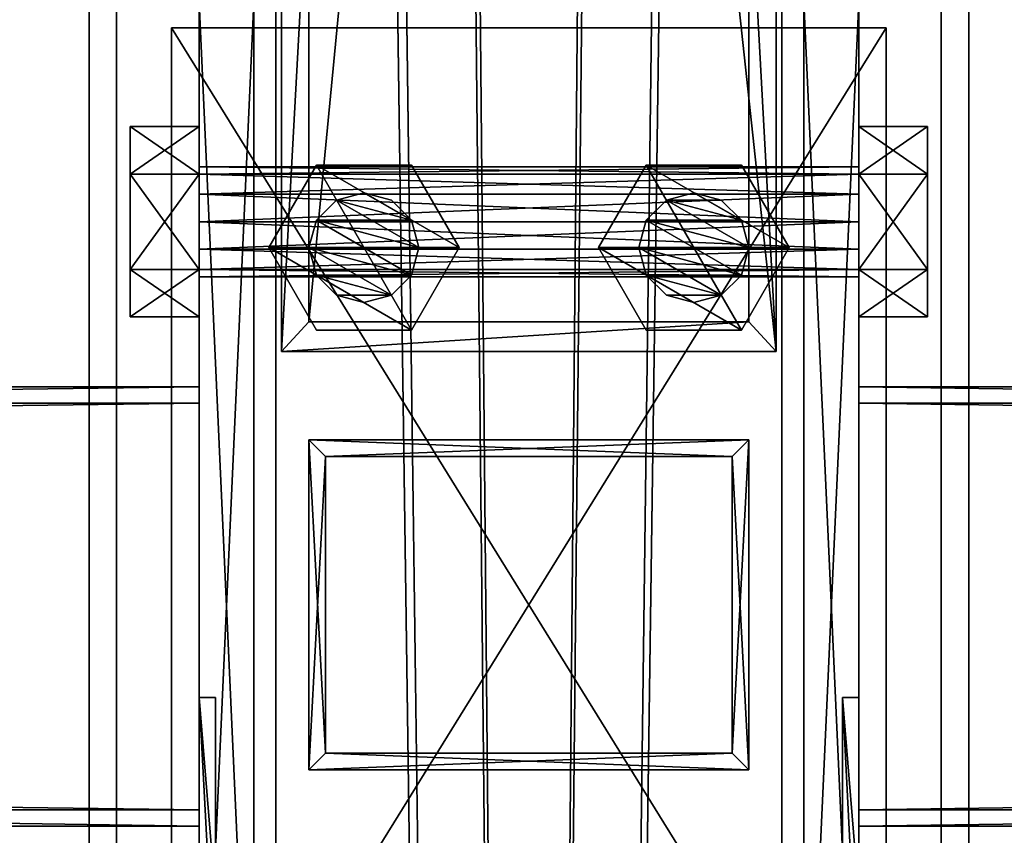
# Model space of a CAD drawing. Header units: millimetres. Extents: x -333 to 67333, y -930 to 39730.
# Tile 226 of 256: x 5407 to 5586, y 15208 to 15357. Entities that reach past the tile are written whole.
import ezdxf

# ---------------------------------------------------------------- set-up
doc = ezdxf.new("R2010")
doc.units = ezdxf.units.MM
for name, color, linetype in [('2', 7, 'Continuous'), ('3', 7, 'Continuous'), ('4', 7, 'Continuous'), ('5', 7, 'Continuous'), ('6', 7, 'Continuous'), ('7', 7, 'Continuous'), ('95', 7, 'Continuous'), ('99', 7, 'Continuous')]:
    doc.layers.add(name, color=color, linetype=linetype)

msp = doc.modelspace()

# ---------------------------------------------------------------- meshes
at = {"layer": '2', "color": 20}
mesh = msp.add_polyface(dxfattribs=at)
corners = [(5537, 15277.3, 6311.47), (5537, 15223.3, 6299.99), (5537, 15223.3, 4357.78), (5537, 15277.3, 4357.78), (5463, 15223.3, 6299.99), (5463, 15223.3, 4357.78), (5463, 15277.3, 6311.47), (5463, 15277.3, 4357.78), (5540, 15280.3, 6312.11), (5460, 15280.3, 6312.11), (5460, 15280.3, 4357.78), (5540, 15280.3, 4357.78), (5460, 15220.3, 6299.35), (5460, 15220.3, 4357.78), (5540, 15220.3, 6299.35), (5540, 15220.3, 4357.78)]
mesh.append_faces([[corners[k] for k in face] for face in [(0, 2, 3, 3), (1, 5, 2, 2), (4, 7, 5, 5), (6, 3, 7, 7), (8, 10, 11, 11), (9, 13, 10, 10), (12, 15, 13, 13), (14, 11, 15, 15)]], dxfattribs={"vtx0": -1, "color": 20})
mesh.append_faces([[corners[k] for k in face] for face in [(9, 6, 12, 12), (6, 8, 0, 0), (0, 8, 1, 1), (12, 4, 14, 14), (4, 12, 6, 6), (14, 1, 8, 8), (11, 3, 15, 15), (3, 10, 7, 7), (7, 10, 5, 5), (15, 2, 13, 13), (2, 15, 3, 3), (13, 5, 10, 10)]], dxfattribs={"vtx0": -1, "vtx1": -1, "color": 20})
mesh.append_faces([[corners[k] for k in face] for face in [(6, 9, 8, 8), (14, 4, 1, 1), (3, 11, 10, 10), (13, 2, 5, 5)]], dxfattribs={"vtx0": -1, "vtx2": -1, "vtx3": -1, "color": 20})
mesh.append_faces([[corners[k] for k in face] for face in [(0, 1, 2, 2), (1, 4, 5, 5), (4, 6, 7, 7), (6, 0, 3, 3), (8, 9, 10, 10), (9, 12, 13, 13), (12, 14, 15, 15), (14, 8, 11, 11)]], dxfattribs={"vtx2": -1, "vtx3": -1, "color": 20})
mesh = msp.add_polyface(dxfattribs=at)
corners = [(5537, 15277.3, 4337.78), (5537, 15223.3, 4337.78), (5537, 15223.3, 3080), (5537, 15277.3, 3080), (5463, 15223.3, 4337.78), (5463, 15223.3, 3080), (5463, 15277.3, 4337.78), (5463, 15277.3, 3080), (5540, 15280.3, 4337.78), (5460, 15280.3, 4337.78), (5460, 15280.3, 3080), (5540, 15280.3, 3080), (5460, 15220.3, 4337.78), (5460, 15220.3, 3080), (5540, 15220.3, 4337.78), (5540, 15220.3, 3080)]
mesh.append_faces([[corners[k] for k in face] for face in [(0, 2, 3, 3), (1, 5, 2, 2), (4, 7, 5, 5), (6, 3, 7, 7), (8, 10, 11, 11), (9, 13, 10, 10), (12, 15, 13, 13), (14, 11, 15, 15)]], dxfattribs={"vtx0": -1, "color": 20})
mesh.append_faces([[corners[k] for k in face] for face in [(9, 6, 12, 12), (6, 8, 0, 0), (0, 8, 1, 1), (12, 4, 14, 14), (4, 12, 6, 6), (14, 1, 8, 8), (11, 3, 15, 15), (3, 10, 7, 7), (7, 10, 5, 5), (15, 2, 13, 13), (2, 15, 3, 3), (13, 5, 10, 10)]], dxfattribs={"vtx0": -1, "vtx1": -1, "color": 20})
mesh.append_faces([[corners[k] for k in face] for face in [(6, 9, 8, 8), (14, 4, 1, 1), (3, 11, 10, 10), (13, 2, 5, 5)]], dxfattribs={"vtx0": -1, "vtx2": -1, "vtx3": -1, "color": 20})
mesh.append_faces([[corners[k] for k in face] for face in [(0, 1, 2, 2), (1, 4, 5, 5), (4, 6, 7, 7), (6, 0, 3, 3), (8, 9, 10, 10), (9, 12, 13, 13), (12, 14, 15, 15), (14, 8, 11, 11)]], dxfattribs={"vtx2": -1, "vtx3": -1, "color": 20})
at = {"layer": '3', "color": 91}
mesh = msp.add_polyface(dxfattribs=at)
corners = [(5440, 15287, 2983), (5440, 15213, 2983), (60, 15213, 2983), (60, 15287, 2983), (5440, 15213, 3057), (60, 15213, 3057), (5440, 15287, 3057), (60, 15287, 3057), (5440, 15290, 2980), (5440, 15290, 3060), (60, 15290, 3060), (60, 15290, 2980), (5440, 15210, 3060), (60, 15210, 3060), (5440, 15210, 2980), (60, 15210, 2980)]
mesh.append_faces([[corners[k] for k in face] for face in [(0, 2, 3, 3), (1, 5, 2, 2), (4, 7, 5, 5), (6, 3, 7, 7), (8, 10, 11, 11), (9, 13, 10, 10), (12, 15, 13, 13), (14, 11, 15, 15)]], dxfattribs={"vtx0": -1, "color": 91})
mesh.append_faces([[corners[k] for k in face] for face in [(9, 6, 12, 12), (6, 8, 0, 0), (0, 8, 1, 1), (12, 4, 14, 14), (4, 12, 6, 6), (14, 1, 8, 8), (11, 3, 15, 15), (3, 10, 7, 7), (7, 10, 5, 5), (15, 2, 13, 13), (2, 15, 3, 3), (13, 5, 10, 10)]], dxfattribs={"vtx0": -1, "vtx1": -1, "color": 91})
mesh.append_faces([[corners[k] for k in face] for face in [(6, 9, 8, 8), (14, 4, 1, 1), (3, 11, 10, 10), (13, 2, 5, 5)]], dxfattribs={"vtx0": -1, "vtx2": -1, "vtx3": -1, "color": 91})
mesh.append_faces([[corners[k] for k in face] for face in [(0, 1, 2, 2), (1, 4, 5, 5), (4, 6, 7, 7), (6, 0, 3, 3), (8, 9, 10, 10), (9, 12, 13, 13), (12, 14, 15, 15), (14, 8, 11, 11)]], dxfattribs={"vtx2": -1, "vtx3": -1, "color": 91})
mesh = msp.add_polyface(dxfattribs=at)
corners = [(11040, 15287, 2983), (11040, 15213, 2983), (5560, 15213, 2983), (5560, 15287, 2983), (11040, 15213, 3057), (5560, 15213, 3057), (11040, 15287, 3057), (5560, 15287, 3057), (11040, 15290, 2980), (11040, 15290, 3060), (5560, 15290, 3060), (5560, 15290, 2980), (11040, 15210, 3060), (5560, 15210, 3060), (11040, 15210, 2980), (5560, 15210, 2980)]
mesh.append_faces([[corners[k] for k in face] for face in [(0, 2, 3, 3), (1, 5, 2, 2), (4, 7, 5, 5), (6, 3, 7, 7), (8, 10, 11, 11), (9, 13, 10, 10), (12, 15, 13, 13), (14, 11, 15, 15)]], dxfattribs={"vtx0": -1, "color": 91})
mesh.append_faces([[corners[k] for k in face] for face in [(9, 6, 12, 12), (6, 8, 0, 0), (0, 8, 1, 1), (12, 4, 14, 14), (4, 12, 6, 6), (14, 1, 8, 8), (11, 3, 15, 15), (3, 10, 7, 7), (7, 10, 5, 5), (15, 2, 13, 13), (2, 15, 3, 3), (13, 5, 10, 10)]], dxfattribs={"vtx0": -1, "vtx1": -1, "color": 91})
mesh.append_faces([[corners[k] for k in face] for face in [(6, 9, 8, 8), (14, 4, 1, 1), (3, 11, 10, 10), (13, 2, 5, 5)]], dxfattribs={"vtx0": -1, "vtx2": -1, "vtx3": -1, "color": 91})
mesh.append_faces([[corners[k] for k in face] for face in [(0, 1, 2, 2), (1, 4, 5, 5), (4, 6, 7, 7), (6, 0, 3, 3), (8, 9, 10, 10), (9, 12, 13, 13), (12, 14, 15, 15), (14, 8, 11, 11)]], dxfattribs={"vtx2": -1, "vtx3": -1, "color": 91})
at = {"layer": '4', "color": 171}
mesh = msp.add_polyface(dxfattribs=at)
corners = [(5460, 16210.22, 5201.55), (5540, 16210.22, 5201.55), (5540, 15387.59, 3080), (5460, 15387.59, 3080), (5540, 16135.63, 5230.47), (5540, 15301.79, 3080), (5460, 16135.63, 5230.47), (5460, 15301.79, 3080), (5455, 16214.88, 5199.74), (5455, 16130.97, 5232.28), (5455, 15296.42, 3080), (5455, 15392.95, 3080), (5545, 16130.97, 5232.28), (5545, 15296.42, 3080), (5545, 16214.88, 5199.74), (5545, 15392.95, 3080)]
mesh.append_faces([[corners[k] for k in face] for face in [(0, 2, 3, 3), (1, 5, 2, 2), (4, 7, 5, 5), (6, 3, 7, 7), (8, 10, 11, 11), (9, 13, 10, 10), (12, 15, 13, 13), (14, 11, 15, 15)]], dxfattribs={"vtx0": -1, "color": 171})
mesh.append_faces([[corners[k] for k in face] for face in [(9, 6, 12, 12), (6, 8, 0, 0), (0, 8, 1, 1), (12, 4, 14, 14), (4, 12, 6, 6), (14, 1, 8, 8), (11, 3, 15, 15), (3, 10, 7, 7), (7, 10, 5, 5), (15, 2, 13, 13), (2, 15, 3, 3), (13, 5, 10, 10)]], dxfattribs={"vtx0": -1, "vtx1": -1, "color": 171})
mesh.append_faces([[corners[k] for k in face] for face in [(6, 9, 8, 8), (14, 4, 1, 1), (3, 11, 10, 10), (13, 2, 5, 5)]], dxfattribs={"vtx0": -1, "vtx2": -1, "vtx3": -1, "color": 171})
mesh.append_faces([[corners[k] for k in face] for face in [(0, 1, 2, 2), (1, 4, 5, 5), (4, 6, 7, 7), (6, 0, 3, 3), (8, 9, 10, 10), (9, 12, 13, 13), (12, 14, 15, 15), (14, 8, 11, 11)]], dxfattribs={"vtx2": -1, "vtx3": -1, "color": 171})
at = {"layer": '5', "color": 131}
mesh = msp.add_polyface(dxfattribs=at)
corners = [(5546, 9415, 2984), (5454, 9415, 2984), (5454, 19384.97, 2984), (5546, 19384.97, 2984), (5454, 9415, 3076), (5454, 19384.97, 3076), (5546, 9415, 3076), (5546, 19384.97, 3076), (5550, 9415, 2980), (5550, 9415, 3080), (5550, 19384.97, 3080), (5550, 19384.97, 2980), (5450, 9415, 3080), (5450, 19384.97, 3080), (5450, 9415, 2980), (5450, 19384.97, 2980)]
mesh.append_faces([[corners[k] for k in face] for face in [(0, 2, 3, 3), (1, 5, 2, 2), (4, 7, 5, 5), (6, 3, 7, 7), (8, 10, 11, 11), (9, 13, 10, 10), (12, 15, 13, 13), (14, 11, 15, 15)]], dxfattribs={"vtx0": -1, "color": 131})
mesh.append_faces([[corners[k] for k in face] for face in [(9, 6, 12, 12), (6, 8, 0, 0), (0, 8, 1, 1), (12, 4, 14, 14), (4, 12, 6, 6), (14, 1, 8, 8), (11, 3, 15, 15), (3, 10, 7, 7), (7, 10, 5, 5), (15, 2, 13, 13), (2, 15, 3, 3), (13, 5, 10, 10)]], dxfattribs={"vtx0": -1, "vtx1": -1, "color": 131})
mesh.append_faces([[corners[k] for k in face] for face in [(6, 9, 8, 8), (14, 4, 1, 1), (3, 11, 10, 10), (13, 2, 5, 5)]], dxfattribs={"vtx0": -1, "vtx2": -1, "vtx3": -1, "color": 131})
mesh.append_faces([[corners[k] for k in face] for face in [(0, 1, 2, 2), (1, 4, 5, 5), (4, 6, 7, 7), (6, 0, 3, 3), (8, 9, 10, 10), (9, 12, 13, 13), (12, 14, 15, 15), (14, 8, 11, 11)]], dxfattribs={"vtx2": -1, "vtx3": -1, "color": 131})
at = {"layer": '6', "color": 2}
mesh = msp.add_polyface(dxfattribs=at)
corners = [(5580, 19380.14, 7183.53), (5420, 19380.14, 7183.53), (5420, 7954.94, 4755.1), (5580, 7954.94, 4755.1), (5580, 19380.14, 7347.1), (5580, 7921.68, 4911.61), (5420, 19380.14, 7347.1), (5420, 7921.68, 4911.61), (5425, 7953.9, 4759.99), (5575, 7953.9, 4759.99), (5575, 7922.72, 4906.72), (5425, 7922.72, 4906.72), (5575, 19380.14, 7188.64), (5575, 19380.14, 7341.99), (5425, 19380.14, 7188.64), (5425, 19380.14, 7341.99)]
mesh.append_faces([[corners[k] for k in face] for face in [(0, 2, 3, 3), (4, 3, 5, 5), (6, 5, 7, 7), (1, 7, 2, 2), (12, 10, 9, 9), (14, 9, 8, 8), (15, 8, 11, 11), (13, 11, 10, 10)]], dxfattribs={"vtx0": -1, "color": 2})
mesh.append_faces([[corners[k] for k in face] for face in [(2, 8, 3, 3), (8, 7, 11, 11), (11, 7, 10, 10), (3, 9, 5, 5), (9, 3, 8, 8), (5, 10, 7, 7), (0, 12, 1, 1), (12, 4, 13, 13), (13, 4, 15, 15), (1, 14, 6, 6), (14, 1, 12, 12), (6, 15, 4, 4)]], dxfattribs={"vtx0": -1, "vtx1": -1, "color": 2})
mesh.append_faces([[corners[k] for k in face] for face in [(8, 2, 7, 7), (5, 9, 10, 10), (12, 0, 4, 4), (6, 14, 15, 15)]], dxfattribs={"vtx0": -1, "vtx2": -1, "vtx3": -1, "color": 2})
mesh.append_faces([[corners[k] for k in face] for face in [(0, 1, 2, 2), (4, 0, 3, 3), (6, 4, 5, 5), (1, 6, 7, 7), (12, 13, 10, 10), (14, 12, 9, 9), (15, 14, 8, 8), (13, 15, 11, 11)]], dxfattribs={"vtx2": -1, "vtx3": -1, "color": 2})
at = {"layer": '7', "color": 6}
mesh = msp.add_polyface(dxfattribs=at)
corners = [(5440.01, 15138.37, 6624.42), (5560.01, 15138.37, 6624.42), (5560.01, 15174.75, 6453.24), (5440.01, 15174.75, 6453.24), (5560.01, 15197.06, 6636.89), (5560.01, 15233.44, 6465.71), (5557.01, 15197.06, 6636.89), (5557.01, 15233.44, 6465.71), (5557.01, 15141.3, 6625.04), (5557.01, 15177.69, 6453.86), (5443.01, 15141.3, 6625.04), (5443.01, 15177.69, 6453.86), (5443.01, 15197.06, 6636.89), (5443.01, 15233.44, 6465.71), (5440.01, 15197.06, 6636.89), (5440.01, 15233.44, 6465.71)]
mesh.append_faces([[corners[k] for k in face] for face in [(0, 2, 3, 3), (1, 5, 2, 2), (4, 7, 5, 5), (6, 9, 7, 7), (8, 11, 9, 9), (10, 13, 11, 11), (12, 15, 13, 13), (14, 3, 15, 15), (12, 0, 14, 14), (7, 2, 5, 5)]], dxfattribs={"vtx0": -1, "color": 6})
mesh.append_faces([[corners[k] for k in face] for face in [(1, 8, 4, 4), (8, 0, 10, 10), (10, 0, 12, 12), (3, 11, 15, 15), (11, 2, 9, 9), (9, 2, 7, 7)]], dxfattribs={"vtx0": -1, "vtx1": -1, "color": 6})
mesh.append_faces([[corners[k] for k in face] for face in [(8, 1, 0, 0), (11, 3, 2, 2)]], dxfattribs={"vtx0": -1, "vtx2": -1, "vtx3": -1, "color": 6})
mesh.append_faces([[corners[k] for k in face] for face in [(6, 4, 8, 8), (13, 15, 11, 11)]], dxfattribs={"vtx1": -1, "color": 6})
mesh.append_faces([[corners[k] for k in face] for face in [(0, 1, 2, 2), (1, 4, 5, 5), (4, 6, 7, 7), (6, 8, 9, 9), (8, 10, 11, 11), (10, 12, 13, 13), (12, 14, 15, 15), (14, 0, 3, 3)]], dxfattribs={"vtx2": -1, "vtx3": -1, "color": 6})
at = {"layer": '95', "color": 7}
mesh = msp.add_polyface(dxfattribs=at)
corners = [(5440, 15190, 3020), (5440, 15188.66, 3015), (5560, 15188.66, 3015), (5560, 15190, 3020), (5440, 15185, 3011.34), (5560, 15185, 3011.34), (5440, 15180, 3010), (5560, 15180, 3010), (5440, 15175, 3011.34), (5560, 15175, 3011.34), (5440, 15171.34, 3015), (5560, 15171.34, 3015), (5440, 15170, 3020), (5560, 15170, 3020), (5440, 15171.34, 3025), (5560, 15171.34, 3025), (5440, 15175, 3028.66), (5560, 15175, 3028.66), (5440, 15180, 3030), (5560, 15180, 3030), (5440, 15185, 3028.66), (5560, 15185, 3028.66), (5440, 15188.66, 3025), (5560, 15188.66, 3025), (5560, 15197.32, 3020), (5560, 15188.66, 3005), (5572.5, 15188.66, 3005), (5572.5, 15197.32, 3020), (5560, 15171.34, 3005), (5572.5, 15171.34, 3005), (5560, 15162.68, 3020), (5572.5, 15162.68, 3020), (5560, 15171.34, 3035), (5572.5, 15171.34, 3035), (5560, 15188.66, 3035), (5572.5, 15188.66, 3035), (5427.5, 15197.32, 3020), (5427.5, 15188.66, 3005), (5440, 15188.66, 3005), (5440, 15197.32, 3020), (5427.5, 15171.34, 3005), (5440, 15171.34, 3005), (5427.5, 15162.68, 3020), (5440, 15162.68, 3020), (5427.5, 15171.34, 3035), (5440, 15171.34, 3035), (5427.5, 15188.66, 3035), (5440, 15188.66, 3035), (5440, 15330, 3020), (5440, 15328.66, 3015), (5560, 15328.66, 3015), (5560, 15330, 3020), (5440, 15325, 3011.34), (5560, 15325, 3011.34), (5440, 15320, 3010), (5560, 15320, 3010), (5440, 15315, 3011.34), (5560, 15315, 3011.34), (5440, 15311.34, 3015), (5560, 15311.34, 3015), (5440, 15310, 3020), (5560, 15310, 3020), (5440, 15311.34, 3025), (5560, 15311.34, 3025), (5440, 15315, 3028.66), (5560, 15315, 3028.66), (5440, 15320, 3030), (5560, 15320, 3030), (5440, 15325, 3028.66), (5560, 15325, 3028.66), (5440, 15328.66, 3025), (5560, 15328.66, 3025), (5560, 15337.32, 3020), (5560, 15328.66, 3005), (5572.5, 15328.66, 3005), (5572.5, 15337.32, 3020), (5560, 15311.34, 3005), (5572.5, 15311.34, 3005), (5560, 15302.68, 3020), (5572.5, 15302.68, 3020), (5560, 15311.34, 3035), (5572.5, 15311.34, 3035), (5560, 15328.66, 3035), (5572.5, 15328.66, 3035), (5427.5, 15337.32, 3020), (5427.5, 15328.66, 3005), (5440, 15328.66, 3005), (5440, 15337.32, 3020), (5427.5, 15311.34, 3005), (5440, 15311.34, 3005), (5427.5, 15302.68, 3020), (5440, 15302.68, 3020), (5427.5, 15311.34, 3035), (5440, 15311.34, 3035), (5427.5, 15328.66, 3035), (5440, 15328.66, 3035)]
mesh.append_faces([[corners[k] for k in face] for face in [(0, 2, 3, 3), (1, 5, 2, 2), (4, 7, 5, 5), (6, 9, 7, 7), (8, 11, 9, 9), (10, 13, 11, 11), (12, 15, 13, 13), (14, 17, 15, 15), (16, 19, 17, 17), (18, 21, 19, 19), (20, 23, 21, 21), (22, 3, 23, 23), (6, 10, 8, 8), (16, 20, 18, 18), (23, 19, 21, 21), (9, 5, 7, 7), (24, 26, 27, 27), (25, 29, 26, 26), (28, 31, 29, 29), (30, 33, 31, 31), (32, 35, 33, 33), (34, 27, 35, 35), (25, 30, 28, 28), (32, 24, 34, 34), (27, 33, 35, 35), (31, 26, 29, 29), (36, 38, 39, 39), (37, 41, 38, 38), (40, 43, 41, 41), (42, 45, 43, 43), (44, 47, 45, 45), (46, 39, 47, 47), (37, 42, 40, 40), (44, 36, 46, 46), (39, 45, 47, 47), (43, 38, 41, 41), (48, 50, 51, 51), (49, 53, 50, 50), (52, 55, 53, 53), (54, 57, 55, 55), (56, 59, 57, 57), (58, 61, 59, 59), (60, 63, 61, 61), (62, 65, 63, 63), (64, 67, 65, 65), (66, 69, 67, 67), (68, 71, 69, 69), (70, 51, 71, 71), (52, 56, 54, 54), (64, 68, 66, 66), (71, 67, 69, 69), (57, 53, 55, 55), (72, 74, 75, 75), (73, 77, 74, 74), (76, 79, 77, 77), (78, 81, 79, 79), (80, 83, 81, 81), (82, 75, 83, 83), (73, 78, 76, 76), (80, 72, 82, 82), (75, 81, 83, 83), (79, 74, 77, 77), (84, 86, 87, 87), (85, 89, 86, 86), (88, 91, 89, 89), (90, 93, 91, 91), (92, 95, 93, 93), (94, 87, 95, 95), (85, 90, 88, 88), (92, 84, 94, 94), (87, 93, 95, 95), (91, 86, 89, 89)]], dxfattribs={"vtx0": -1, "color": 7})
mesh.append_faces([[corners[k] for k in face] for face in [(10, 1, 12, 12), (12, 0, 14, 14), (14, 22, 16, 16), (19, 23, 17, 17), (17, 23, 15, 15), (15, 3, 13, 13), (13, 2, 11, 11), (11, 5, 9, 9), (30, 24, 32, 32), (33, 26, 31, 31), (42, 36, 44, 44), (45, 38, 43, 43), (56, 52, 58, 58), (58, 49, 60, 60), (60, 48, 62, 62), (62, 70, 64, 64), (67, 71, 65, 65), (65, 51, 63, 63), (63, 51, 61, 61), (61, 53, 59, 59), (59, 53, 57, 57), (78, 72, 80, 80), (81, 74, 79, 79), (90, 84, 92, 92), (93, 86, 91, 91)]], dxfattribs={"vtx0": -1, "vtx1": -1, "color": 7})
mesh.append_faces([[corners[k] for k in face] for face in [(10, 6, 4, 4), (10, 4, 1, 1), (12, 1, 0, 0), (14, 0, 22, 22), (16, 22, 20, 20), (15, 23, 3, 3), (13, 3, 2, 2), (11, 2, 5, 5), (30, 25, 24, 24), (33, 27, 26, 26), (42, 37, 36, 36), (45, 39, 38, 38), (58, 52, 49, 49), (60, 49, 48, 48), (62, 48, 70, 70), (64, 70, 68, 68), (65, 71, 51, 51), (61, 51, 50, 50), (61, 50, 53, 53), (78, 73, 72, 72), (81, 75, 74, 74), (90, 85, 84, 84), (93, 87, 86, 86)]], dxfattribs={"vtx0": -1, "vtx2": -1, "vtx3": -1, "color": 7})
mesh.append_faces([[corners[k] for k in face] for face in [(0, 1, 2, 2), (1, 4, 5, 5), (4, 6, 7, 7), (6, 8, 9, 9), (8, 10, 11, 11), (10, 12, 13, 13), (12, 14, 15, 15), (14, 16, 17, 17), (16, 18, 19, 19), (18, 20, 21, 21), (20, 22, 23, 23), (22, 0, 3, 3), (24, 25, 26, 26), (25, 28, 29, 29), (28, 30, 31, 31), (30, 32, 33, 33), (32, 34, 35, 35), (34, 24, 27, 27), (36, 37, 38, 38), (37, 40, 41, 41), (40, 42, 43, 43), (42, 44, 45, 45), (44, 46, 47, 47), (46, 36, 39, 39), (48, 49, 50, 50), (49, 52, 53, 53), (52, 54, 55, 55), (54, 56, 57, 57), (56, 58, 59, 59), (58, 60, 61, 61), (60, 62, 63, 63), (62, 64, 65, 65), (64, 66, 67, 67), (66, 68, 69, 69), (68, 70, 71, 71), (70, 48, 51, 51), (72, 73, 74, 74), (73, 76, 77, 77), (76, 78, 79, 79), (78, 80, 81, 81), (80, 82, 83, 83), (82, 72, 75, 75), (84, 85, 86, 86), (85, 88, 89, 89), (88, 90, 91, 91), (90, 92, 93, 93), (92, 94, 95, 95), (94, 84, 87, 87)]], dxfattribs={"vtx2": -1, "vtx3": -1, "color": 7})
mesh = msp.add_polyface(dxfattribs=at)
corners = [(5470, 15305.3, 4337.78), (5465, 15306.64, 4337.78), (5465, 15306.64, 4357.78), (5470, 15305.3, 4357.78), (5461.34, 15310.3, 4337.78), (5461.34, 15310.3, 4357.78), (5460, 15315.3, 4337.78), (5460, 15315.3, 4357.78), (5461.34, 15320.3, 4337.78), (5461.34, 15320.3, 4357.78), (5465, 15323.96, 4337.78), (5465, 15323.96, 4357.78), (5470, 15325.3, 4337.78), (5470, 15325.3, 4357.78), (5475, 15306.64, 4337.78), (5478.66, 15310.3, 4337.78), (5480, 15315.3, 4337.78), (5478.66, 15320.3, 4337.78), (5478.66, 15320.3, 4357.78), (5480, 15315.3, 4357.78), (5478.66, 15310.3, 4357.78), (5475, 15306.64, 4357.78), (5478.66, 15300.3, 4357.78), (5461.34, 15300.3, 4357.78), (5461.34, 15300.3, 4370.28), (5452.68, 15315.3, 4357.78), (5452.68, 15315.3, 4370.28), (5461.34, 15330.3, 4357.78), (5461.34, 15330.3, 4370.28), (5478.66, 15330.3, 4370.28), (5487.32, 15315.3, 4357.78), (5478.66, 15300.3, 4370.28), (5478.66, 15300.3, 4325.28), (5461.34, 15300.3, 4325.28), (5461.34, 15300.3, 4337.78), (5452.68, 15315.3, 4325.28), (5452.68, 15315.3, 4337.78), (5461.34, 15330.3, 4325.28), (5461.34, 15330.3, 4337.78), (5478.66, 15330.3, 4337.78), (5487.32, 15315.3, 4325.28), (5478.66, 15300.3, 4337.78)]
mesh.append_faces([[corners[k] for k in face] for face in [(0, 2, 3, 3), (1, 5, 2, 2), (4, 7, 5, 5), (6, 9, 7, 7), (8, 11, 9, 9), (10, 13, 11, 11), (5, 3, 2, 2), (23, 26, 24, 24), (25, 28, 26, 26), (27, 29, 28, 28), (22, 25, 23, 23), (26, 31, 24, 24), (33, 36, 34, 34), (35, 38, 36, 36), (37, 39, 38, 38), (32, 35, 33, 33), (36, 41, 34, 34)]], dxfattribs={"vtx0": -1, "color": 7})
mesh.append_faces([[corners[k] for k in face] for face in [(1, 14, 4, 4), (4, 15, 6, 6), (6, 16, 8, 8), (8, 17, 10, 10), (13, 18, 11, 11), (11, 19, 9, 9), (9, 20, 7, 7), (7, 21, 5, 5), (25, 30, 27, 27), (28, 31, 26, 26), (35, 40, 37, 37), (38, 41, 36, 36)]], dxfattribs={"vtx0": -1, "vtx1": -1, "color": 7})
mesh.append_faces([[corners[k] for k in face] for face in [(5, 21, 3, 3)]], dxfattribs={"vtx0": -1, "vtx2": -1, "vtx3": -1, "color": 7})
mesh.append_faces([[corners[k] for k in face] for face in [(0, 1, 2, 2), (1, 4, 5, 5), (4, 6, 7, 7), (6, 8, 9, 9), (8, 10, 11, 11), (10, 12, 13, 13), (22, 23, 24, 24), (23, 25, 26, 26), (25, 27, 28, 28), (32, 33, 34, 34), (33, 35, 36, 36), (35, 37, 38, 38)]], dxfattribs={"vtx2": -1, "vtx3": -1, "color": 7})
mesh = msp.add_polyface(dxfattribs=at)
corners = [(5480, 15315.3, 4337.78), (5478.66, 15310.3, 4337.78), (5478.66, 15310.3, 4357.78), (5480, 15315.3, 4357.78), (5475, 15306.64, 4337.78), (5475, 15306.64, 4357.78), (5470, 15305.3, 4337.78), (5470, 15305.3, 4357.78), (5470, 15325.3, 4337.78), (5475, 15323.96, 4337.78), (5475, 15323.96, 4357.78), (5470, 15325.3, 4357.78), (5478.66, 15320.3, 4337.78), (5478.66, 15320.3, 4357.78), (5465, 15306.64, 4337.78), (5461.34, 15310.3, 4337.78), (5460, 15315.3, 4337.78), (5461.34, 15320.3, 4337.78), (5465, 15323.96, 4337.78), (5465, 15323.96, 4357.78), (5461.34, 15320.3, 4357.78), (5460, 15315.3, 4357.78), (5487.32, 15315.3, 4357.78), (5478.66, 15300.3, 4357.78), (5478.66, 15300.3, 4370.28), (5487.32, 15315.3, 4370.28), (5461.34, 15300.3, 4370.28), (5461.34, 15330.3, 4357.78), (5478.66, 15330.3, 4357.78), (5478.66, 15330.3, 4370.28), (5452.68, 15315.3, 4357.78), (5461.34, 15330.3, 4370.28), (5487.32, 15315.3, 4325.28), (5478.66, 15300.3, 4325.28), (5478.66, 15300.3, 4337.78), (5487.32, 15315.3, 4337.78), (5461.34, 15300.3, 4337.78), (5461.34, 15330.3, 4325.28), (5478.66, 15330.3, 4325.28), (5478.66, 15330.3, 4337.78), (5452.68, 15315.3, 4325.28), (5461.34, 15330.3, 4337.78)]
mesh.append_faces([[corners[k] for k in face] for face in [(0, 2, 3, 3), (1, 5, 2, 2), (4, 7, 5, 5), (8, 10, 11, 11), (9, 13, 10, 10), (12, 3, 13, 13), (4, 14, 6, 6), (8, 12, 9, 9), (13, 11, 10, 10), (22, 24, 25, 25), (23, 26, 24, 24), (28, 25, 29, 29), (27, 22, 28, 28), (25, 31, 29, 29), (32, 34, 35, 35), (33, 36, 34, 34), (38, 35, 39, 39), (37, 32, 38, 38), (35, 41, 39, 39)]], dxfattribs={"vtx0": -1, "color": 7})
mesh.append_faces([[corners[k] for k in face] for face in [(18, 12, 8, 8)]], dxfattribs={"vtx0": -1, "vtx1": -1, "color": 7})
mesh.append_faces([[corners[k] for k in face] for face in [(15, 4, 1, 1), (16, 1, 0, 0), (17, 0, 12, 12), (19, 13, 3, 3), (20, 3, 2, 2), (21, 2, 5, 5), (30, 23, 22, 22), (31, 25, 24, 24), (40, 33, 32, 32), (41, 35, 34, 34)]], dxfattribs={"vtx0": -1, "vtx2": -1, "vtx3": -1, "color": 7})
mesh.append_faces([[corners[k] for k in face] for face in [(0, 1, 2, 2), (1, 4, 5, 5), (4, 6, 7, 7), (8, 9, 10, 10), (9, 12, 13, 13), (12, 0, 3, 3), (22, 23, 24, 24), (27, 28, 29, 29), (28, 22, 25, 25), (32, 33, 34, 34), (37, 38, 39, 39), (38, 32, 35, 35)]], dxfattribs={"vtx2": -1, "vtx3": -1, "color": 7})
mesh = msp.add_polyface(dxfattribs=at)
corners = [(5530, 15305.3, 4337.78), (5525, 15306.64, 4337.78), (5525, 15306.64, 4357.78), (5530, 15305.3, 4357.78), (5521.34, 15310.3, 4337.78), (5521.34, 15310.3, 4357.78), (5520, 15315.3, 4337.78), (5520, 15315.3, 4357.78), (5521.34, 15320.3, 4337.78), (5521.34, 15320.3, 4357.78), (5525, 15323.96, 4337.78), (5525, 15323.96, 4357.78), (5530, 15325.3, 4337.78), (5530, 15325.3, 4357.78), (5535, 15306.64, 4337.78), (5538.66, 15310.3, 4337.78), (5540, 15315.3, 4337.78), (5538.66, 15320.3, 4337.78), (5540, 15315.3, 4357.78), (5538.66, 15310.3, 4357.78), (5535, 15306.64, 4357.78), (5538.66, 15300.3, 4357.78), (5521.34, 15300.3, 4357.78), (5521.34, 15300.3, 4370.28), (5512.68, 15315.3, 4357.78), (5512.68, 15315.3, 4370.28), (5521.34, 15330.3, 4357.78), (5521.34, 15330.3, 4370.28), (5538.66, 15330.3, 4370.28), (5547.32, 15315.3, 4357.78), (5538.66, 15300.3, 4370.28), (5538.66, 15300.3, 4325.28), (5521.34, 15300.3, 4325.28), (5521.34, 15300.3, 4337.78), (5512.68, 15315.3, 4325.28), (5512.68, 15315.3, 4337.78), (5521.34, 15330.3, 4325.28), (5521.34, 15330.3, 4337.78), (5538.66, 15330.3, 4337.78), (5547.32, 15315.3, 4325.28), (5538.66, 15300.3, 4337.78)]
mesh.append_faces([[corners[k] for k in face] for face in [(0, 2, 3, 3), (1, 5, 2, 2), (4, 7, 5, 5), (6, 9, 7, 7), (8, 11, 9, 9), (10, 13, 11, 11), (14, 1, 0, 0), (5, 3, 2, 2), (22, 25, 23, 23), (24, 27, 25, 25), (26, 28, 27, 27), (21, 24, 22, 22), (25, 30, 23, 23), (32, 35, 33, 33), (34, 37, 35, 35), (36, 38, 37, 37), (31, 34, 32, 32), (35, 40, 33, 33)]], dxfattribs={"vtx0": -1, "color": 7})
mesh.append_faces([[corners[k] for k in face] for face in [(1, 14, 4, 4), (4, 15, 6, 6), (6, 16, 8, 8), (8, 17, 10, 10), (11, 18, 9, 9), (9, 19, 7, 7), (7, 20, 5, 5), (24, 29, 26, 26), (27, 30, 25, 25), (34, 39, 36, 36), (37, 40, 35, 35)]], dxfattribs={"vtx0": -1, "vtx1": -1, "color": 7})
mesh.append_faces([[corners[k] for k in face] for face in [(5, 20, 3, 3)]], dxfattribs={"vtx0": -1, "vtx2": -1, "vtx3": -1, "color": 7})
mesh.append_faces([[corners[k] for k in face] for face in [(0, 1, 2, 2), (1, 4, 5, 5), (4, 6, 7, 7), (6, 8, 9, 9), (8, 10, 11, 11), (10, 12, 13, 13), (21, 22, 23, 23), (22, 24, 25, 25), (24, 26, 27, 27), (31, 32, 33, 33), (32, 34, 35, 35), (34, 36, 37, 37)]], dxfattribs={"vtx2": -1, "vtx3": -1, "color": 7})
mesh = msp.add_polyface(dxfattribs=at)
corners = [(5540, 15315.3, 4337.78), (5538.66, 15310.3, 4337.78), (5538.66, 15310.3, 4357.78), (5540, 15315.3, 4357.78), (5535, 15306.64, 4337.78), (5535, 15306.64, 4357.78), (5530, 15305.3, 4337.78), (5530, 15305.3, 4357.78), (5530, 15325.3, 4337.78), (5535, 15323.96, 4337.78), (5535, 15323.96, 4357.78), (5530, 15325.3, 4357.78), (5538.66, 15320.3, 4337.78), (5538.66, 15320.3, 4357.78), (5521.34, 15310.3, 4337.78), (5520, 15315.3, 4337.78), (5521.34, 15320.3, 4337.78), (5525, 15323.96, 4337.78), (5525, 15323.96, 4357.78), (5521.34, 15320.3, 4357.78), (5520, 15315.3, 4357.78), (5547.32, 15315.3, 4357.78), (5538.66, 15300.3, 4357.78), (5538.66, 15300.3, 4370.28), (5547.32, 15315.3, 4370.28), (5521.34, 15300.3, 4370.28), (5521.34, 15330.3, 4357.78), (5538.66, 15330.3, 4357.78), (5538.66, 15330.3, 4370.28), (5512.68, 15315.3, 4357.78), (5521.34, 15330.3, 4370.28), (5547.32, 15315.3, 4325.28), (5538.66, 15300.3, 4325.28), (5538.66, 15300.3, 4337.78), (5547.32, 15315.3, 4337.78), (5521.34, 15300.3, 4337.78), (5521.34, 15330.3, 4325.28), (5538.66, 15330.3, 4325.28), (5538.66, 15330.3, 4337.78), (5512.68, 15315.3, 4325.28), (5521.34, 15330.3, 4337.78)]
mesh.append_faces([[corners[k] for k in face] for face in [(0, 2, 3, 3), (1, 5, 2, 2), (4, 7, 5, 5), (8, 10, 11, 11), (9, 13, 10, 10), (12, 3, 13, 13), (8, 12, 9, 9), (10, 18, 11, 11), (21, 23, 24, 24), (22, 25, 23, 23), (27, 24, 28, 28), (26, 21, 27, 27), (24, 30, 28, 28), (31, 33, 34, 34), (32, 35, 33, 33), (37, 34, 38, 38), (36, 31, 37, 37), (34, 40, 38, 38)]], dxfattribs={"vtx0": -1, "color": 7})
mesh.append_faces([[corners[k] for k in face] for face in [(17, 12, 8, 8)]], dxfattribs={"vtx0": -1, "vtx1": -1, "color": 7})
mesh.append_faces([[corners[k] for k in face] for face in [(14, 4, 1, 1), (15, 1, 0, 0), (16, 0, 12, 12), (18, 10, 13, 13), (18, 13, 3, 3), (19, 3, 2, 2), (20, 2, 5, 5), (29, 22, 21, 21), (30, 24, 23, 23), (39, 32, 31, 31), (40, 34, 33, 33)]], dxfattribs={"vtx0": -1, "vtx2": -1, "vtx3": -1, "color": 7})
mesh.append_faces([[corners[k] for k in face] for face in [(0, 1, 2, 2), (1, 4, 5, 5), (4, 6, 7, 7), (8, 9, 10, 10), (9, 12, 13, 13), (12, 0, 3, 3), (21, 22, 23, 23), (26, 27, 28, 28), (27, 21, 24, 24), (31, 32, 33, 33), (36, 37, 38, 38), (37, 31, 34, 34)]], dxfattribs={"vtx2": -1, "vtx3": -1, "color": 7})
at = {"layer": '99', "color": 7}
mesh = msp.add_polyface(dxfattribs=at)
corners = [(5450, 15140, 3060), (5450, 15360, 3060), (5450, 15360, 2980), (5450, 15140, 2980), (5440, 15360, 3060), (5440, 15360, 2980), (5440, 15140, 3060), (5440, 15140, 2980)]
mesh.append_faces([[corners[k] for k in face] for face in [(0, 2, 3, 3), (1, 5, 2, 2), (4, 7, 5, 5), (6, 3, 7, 7), (1, 6, 4, 4), (3, 5, 7, 7)]], dxfattribs={"vtx0": -1, "color": 7})
mesh.append_faces([[corners[k] for k in face] for face in [(0, 1, 2, 2), (1, 4, 5, 5), (4, 6, 7, 7), (6, 0, 3, 3), (1, 0, 6, 6), (3, 2, 5, 5)]], dxfattribs={"vtx2": -1, "vtx3": -1, "color": 7})
mesh = msp.add_polyface(dxfattribs=at)
corners = [(5550, 15360, 3060), (5550, 15140, 3060), (5550, 15140, 2980), (5550, 15360, 2980), (5560, 15140, 3060), (5560, 15140, 2980), (5560, 15360, 3060), (5560, 15360, 2980)]
mesh.append_faces([[corners[k] for k in face] for face in [(0, 2, 3, 3), (1, 5, 2, 2), (4, 7, 5, 5), (6, 3, 7, 7), (1, 6, 4, 4), (3, 5, 7, 7)]], dxfattribs={"vtx0": -1, "color": 7})
mesh.append_faces([[corners[k] for k in face] for face in [(0, 1, 2, 2), (1, 4, 5, 5), (4, 6, 7, 7), (6, 0, 3, 3), (1, 0, 6, 6), (3, 2, 5, 5)]], dxfattribs={"vtx2": -1, "vtx3": -1, "color": 7})
mesh = msp.add_polyface(dxfattribs=at)
corners = [(5435, 15355.3, 4347.78), (5565, 15355.3, 4347.78), (5565, 15145.3, 4347.78), (5435, 15145.3, 4347.78), (5565, 15355.3, 4337.78), (5565, 15145.3, 4337.78), (5435, 15355.3, 4337.78), (5435, 15145.3, 4337.78)]
mesh.append_faces([[corners[k] for k in face] for face in [(0, 2, 3, 3), (1, 5, 2, 2), (4, 7, 5, 5), (6, 3, 7, 7), (1, 6, 4, 4), (3, 5, 7, 7)]], dxfattribs={"vtx0": -1, "color": 7})
mesh.append_faces([[corners[k] for k in face] for face in [(0, 1, 2, 2), (1, 4, 5, 5), (4, 6, 7, 7), (6, 0, 3, 3), (1, 0, 6, 6), (3, 2, 5, 5)]], dxfattribs={"vtx2": -1, "vtx3": -1, "color": 7})
mesh = msp.add_polyface(dxfattribs=at)
corners = [(5435, 15355.3, 4357.78), (5565, 15355.3, 4357.78), (5565, 15145.3, 4357.78), (5435, 15145.3, 4357.78), (5565, 15355.3, 4347.78), (5565, 15145.3, 4347.78), (5435, 15355.3, 4347.78), (5435, 15145.3, 4347.78)]
mesh.append_faces([[corners[k] for k in face] for face in [(0, 2, 3, 3), (1, 5, 2, 2), (4, 7, 5, 5), (6, 3, 7, 7), (1, 6, 4, 4), (3, 5, 7, 7)]], dxfattribs={"vtx0": -1, "color": 7})
mesh.append_faces([[corners[k] for k in face] for face in [(0, 1, 2, 2), (1, 4, 5, 5), (4, 6, 7, 7), (6, 0, 3, 3), (1, 0, 6, 6), (3, 2, 5, 5)]], dxfattribs={"vtx2": -1, "vtx3": -1, "color": 7})

doc.saveas('drawing.dxf')
